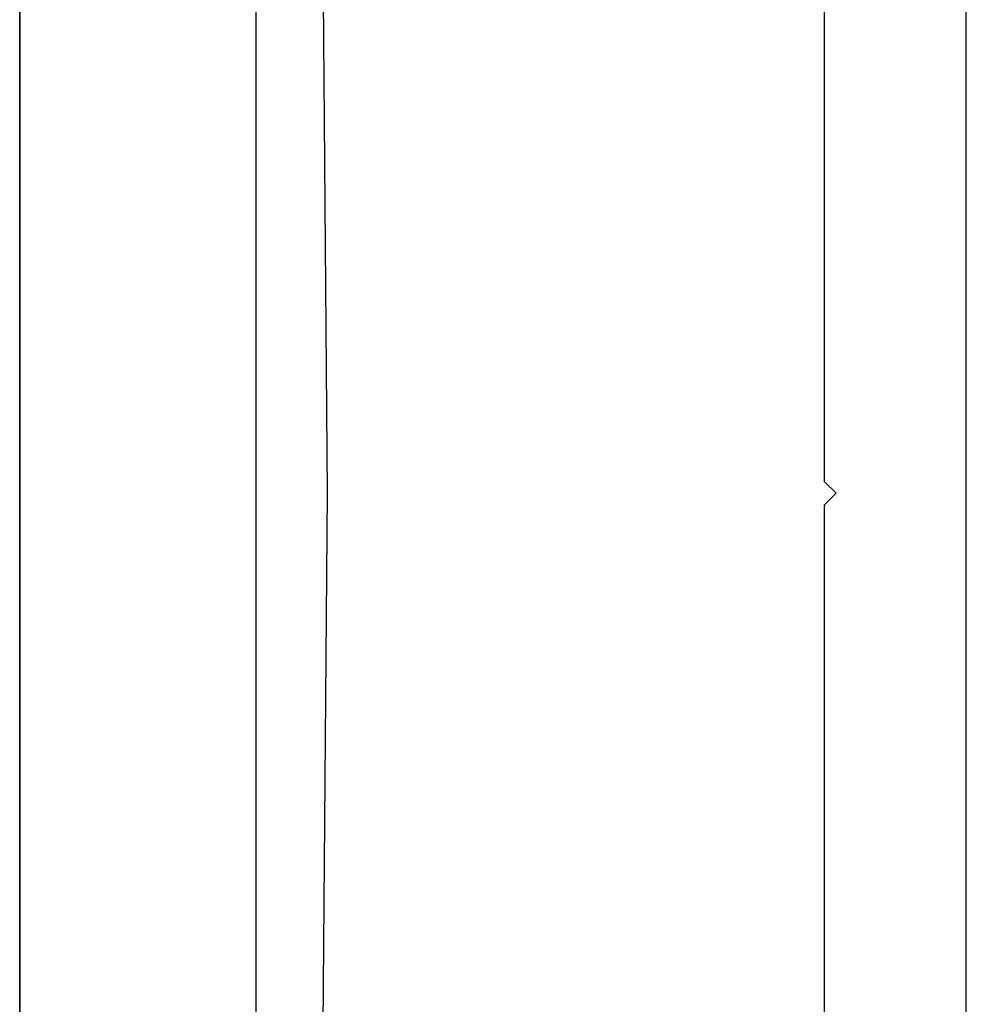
# Model space of a CAD drawing. Extents: x 4615668 to 9294084, y 5325188 to 10688993.
# Tile 136 of 256: x 4635729.03 to 4635731.03, y 5331931.19 to 5331933.27. Entities that reach past the tile are written whole.
import ezdxf

# ---------------------------------------------------------------- set-up
doc = ezdxf.new("R2010")
doc.units = 0
doc.header["$MEASUREMENT"] = 0
doc.layers.add('A_wymiary', color=152, linetype='Continuous', lineweight=5)
doc.layers.add('Wymiat 100', color=251, linetype='Continuous', lineweight=5)
doc.layers.add('CrossSectionsProfils', color=7, linetype='Continuous')
doc.layers.add('STOLARKA', color=4, linetype='Continuous')

# ---------------------------------------------------------------- blocks, each defined once
blk = doc.blocks.new('5032252X', base_point=(219.526, 286.063))
at = {"layer": 'CrossSectionsProfils', "flags": 128}
for points in [[(232.026, 283.063), (219.776, 283.063), (219.526, 283.313), (219.276, 283.063), (207.026, 283.063)], [(204.026, 286.063), (235.026, 286.063)]]:
    blk.add_lwpolyline(points, dxfattribs=at)
blk = doc.blocks.new('K41_7891_X', base_point=(69.24231, 1066.76321))
at = {"layer": 'CrossSectionsProfils'}
for p, q in [((69.24231, 1053.26321), (46.04662, 1053.06324)), ((92.438, 1053.06324), (69.24231, 1053.26321)), ((44.74231, 1051.76321), (93.74231, 1051.76321))]:
    blk.add_line(p, q, dxfattribs=at)
blk = doc.blocks.new('G$CA57B7548')
at = {"layer": 'A_wymiary', "ltscale": 40}
blk.add_lwpolyline([(2, 45.9904), (0, 45.9904), (0, 678.9885), (2, 678.9885), (2, 46.0269)], dxfattribs=at)
at = {"layer": 'CrossSectionsProfils', "xscale": -0.1, "yscale": 0.1, "zscale": 0.1, "rotation": 270}
for name, p in [('K41_7891_X', (2, 316.4904)), ('5032252X', (2, 316.4895))]:
    blk.add_blockref(name, p, dxfattribs=at)

msp = doc.modelspace()

# ---------------------------------------------------------------- linework, layer by layer
at = {"layer": 'STOLARKA', "color": 5, "lineweight": 0}
msp.add_line((4635729.0341, 5331659.2891), (4635729.0357, 5332294.7316), dxfattribs=at)

# ---------------------------------------------------------------- block references
at = {"layer": 'Wymiat 100', "color": 5, "lineweight": 0, "ltscale": 40}
msp.add_blockref('G$CA57B7548', (4635729.0339, 5331615.7782), dxfattribs=at)

doc.saveas('drawing.dxf')
